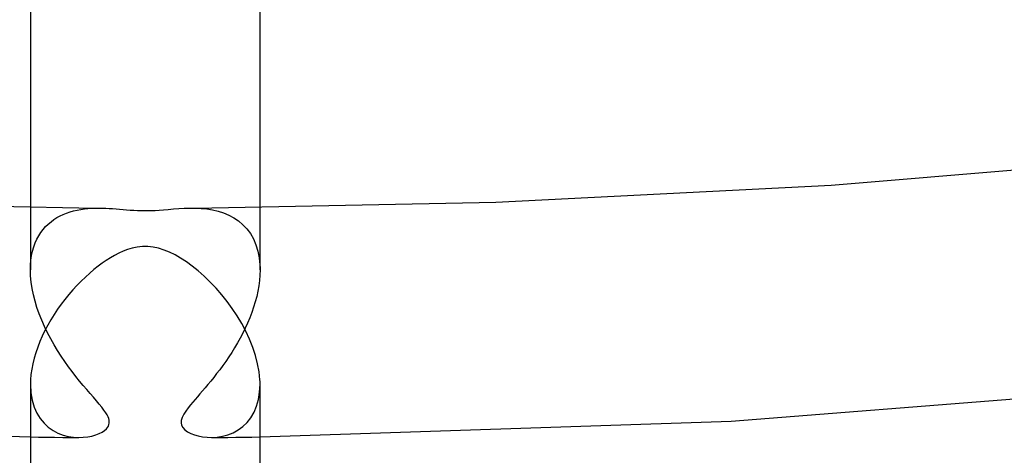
# Model space of a CAD drawing. Header units: millimetres. Extents: x -247 to 247, y -141 to 230.
# Tile 50 of 99: x -2.19 to 14.96, y 106.84 to 114.44. Entities that reach past the tile are written whole.
import ezdxf

# ---------------------------------------------------------------- set-up
doc = ezdxf.new("R2010")
doc.units = ezdxf.units.MM
doc.layers.add('HIDDEN', color=7, linetype='Continuous')
doc.layers.add('THICK', color=7, linetype='Continuous')

msp = doc.modelspace()

# ---------------------------------------------------------------- linework, layer by layer
at = {"layer": 'HIDDEN'}
for p, q in [((-2, 111.163), (-2, 110.076)), ((-1.308, 111.089), (-1.247, 111.106)), ((-1.247, 111.106), (-1.185, 111.12)), ((-1.185, 111.12), (-1.122, 111.132)), ((-1.122, 111.132), (-1.06, 111.141)), ((-1.06, 111.141), (-0.997, 111.147)), ((-0.997, 111.147), (-0.934, 111.151)), ((-0.934, 111.151), (-0.872, 111.154)), ((0.873, 111.154), (0.973, 111.149)), ((0.973, 111.149), (1.072, 111.139)), ((1.072, 111.139), (1.17, 111.123)), ((1.17, 111.123), (1.268, 111.1)), ((2, 110.076), (2, 111.163)), ((-1.64, 110.917), (-1.59, 110.955)), ((-1.59, 110.955), (-1.537, 110.988)), ((-1.537, 110.988), (-1.483, 111.018)), ((-1.483, 111.018), (-1.426, 111.045)), ((-1.426, 111.045), (-1.368, 111.068)), ((-1.368, 111.068), (-1.308, 111.089)), ((1.268, 111.1), (1.362, 111.07)), ((1.362, 111.07), (1.454, 111.032)), ((1.454, 111.032), (1.542, 110.985)), ((1.542, 110.985), (1.624, 110.93)), ((1.624, 110.93), (1.7, 110.865)), ((-1.816, 110.73), (-1.776, 110.783)), ((-1.776, 110.783), (-1.734, 110.832)), ((-1.734, 110.832), (-1.688, 110.876)), ((-1.688, 110.876), (-1.64, 110.917)), ((1.7, 110.865), (1.769, 110.792)), ((1.769, 110.792), (1.831, 110.709)), ((-1.915, 110.547), (-1.886, 110.612)), ((-1.886, 110.612), (-1.853, 110.673)), ((-1.853, 110.673), (-1.816, 110.73)), ((1.831, 110.709), (1.884, 110.616)), ((1.884, 110.616), (1.927, 110.515)), ((-1.962, 110.404), (-1.94, 110.478)), ((-1.94, 110.478), (-1.915, 110.547)), ((1.927, 110.515), (1.961, 110.406)), ((-1.998, 110.164), (-1.99, 110.247)), ((-1.99, 110.247), (-1.978, 110.328)), ((-1.978, 110.328), (-1.962, 110.404)), ((1.961, 110.406), (1.985, 110.289)), ((1.985, 110.289), (1.997, 110.164)), ((-2, 110.106), (-1.999, 110.12)), ((-2, 110.091), (-2, 110.106)), ((-2, 110.076), (-2, 110.091)), ((-1.997, 109.971), (-2, 110.076)), ((-1.999, 110.135), (-1.998, 110.149)), ((-1.999, 110.12), (-1.999, 110.135)), ((-1.998, 110.149), (-1.998, 110.164)), ((1.997, 110.164), (1.998, 110.149)), ((1.998, 110.149), (1.999, 110.135)), ((2, 110.076), (1.998, 109.986)), ((1.999, 110.135), (1.999, 110.12)), ((1.999, 110.12), (2, 110.106)), ((2, 110.106), (2, 110.091)), ((2, 110.091), (2, 110.076)), ((-1.987, 109.864), (-1.997, 109.971)), ((1.998, 109.986), (1.99, 109.895)), ((-1.97, 109.755), (-1.987, 109.864)), ((-1.948, 109.645), (-1.97, 109.755)), ((1.978, 109.802), (1.961, 109.708)), ((1.99, 109.895), (1.978, 109.802)), ((-1.919, 109.533), (-1.948, 109.645)), ((1.941, 109.614), (1.916, 109.52)), ((1.961, 109.708), (1.941, 109.614)), ((-1.885, 109.421), (-1.919, 109.533)), ((-1.846, 109.31), (-1.885, 109.421)), ((1.887, 109.427), (1.855, 109.334)), ((1.916, 109.52), (1.887, 109.427)), ((-1.802, 109.199), (-1.846, 109.31)), ((1.82, 109.242), (1.782, 109.151)), ((1.855, 109.334), (1.82, 109.242)), ((-1.754, 109.09), (-1.802, 109.199)), ((-1.702, 108.982), (-1.754, 109.09)), ((1.741, 109.062), (1.698, 108.974)), ((1.782, 109.151), (1.741, 109.062)), ((-1.646, 108.876), (-1.702, 108.982)), ((-1.587, 108.772), (-1.646, 108.876)), ((1.653, 108.888), (1.605, 108.803)), ((1.698, 108.974), (1.653, 108.888)), ((-1.527, 108.672), (-1.587, 108.772)), ((1.557, 108.72), (1.506, 108.639)), ((1.605, 108.803), (1.557, 108.72)), ((-1.464, 108.574), (-1.527, 108.672)), ((-1.4, 108.48), (-1.464, 108.574)), ((1.455, 108.56), (1.402, 108.483)), ((1.506, 108.639), (1.455, 108.56)), ((-1.335, 108.39), (-1.4, 108.48)), ((-1.271, 108.303), (-1.335, 108.39)), ((1.349, 108.408), (1.297, 108.337)), ((1.402, 108.483), (1.349, 108.408)), ((-1.206, 108.219), (-1.271, 108.303)), ((-1.142, 108.139), (-1.206, 108.219)), ((1.193, 108.202), (1.142, 108.139)), ((1.244, 108.268), (1.193, 108.202)), ((1.297, 108.337), (1.244, 108.268)), ((-2, 108.078), (-1.992, 107.936)), ((-1.079, 108.064), (-1.142, 108.139)), ((-1.019, 107.992), (-1.079, 108.064)), ((1.043, 108.021), (0.996, 107.966)), ((1.092, 108.078), (1.043, 108.021)), ((1.142, 108.139), (1.092, 108.078)), ((1.993, 107.943), (2, 108.078)), ((-1.992, 107.936), (-1.97, 107.804)), ((-0.96, 107.923), (-1.019, 107.992)), ((-0.903, 107.858), (-0.96, 107.923)), ((-0.85, 107.797), (-0.903, 107.858)), ((0.909, 107.864), (0.868, 107.817)), ((0.951, 107.914), (0.909, 107.864)), ((0.996, 107.966), (0.951, 107.914)), ((1.973, 107.816), (1.993, 107.943)), ((-1.97, 107.804), (-1.935, 107.685)), ((-1.935, 107.685), (-1.888, 107.578)), ((-0.801, 107.739), (-0.85, 107.797)), ((-0.757, 107.684), (-0.801, 107.739)), ((-0.718, 107.633), (-0.757, 107.684)), ((0.749, 107.674), (0.707, 107.617)), ((0.791, 107.726), (0.749, 107.674)), ((0.83, 107.773), (0.791, 107.726)), ((0.868, 107.817), (0.83, 107.773)), ((1.896, 107.594), (1.94, 107.7)), ((1.94, 107.7), (1.973, 107.816)), ((-1.888, 107.578), (-1.829, 107.484)), ((-0.687, 107.588), (-0.718, 107.633)), ((-0.664, 107.548), (-0.687, 107.588)), ((-0.647, 107.514), (-0.664, 107.548)), ((-0.635, 107.484), (-0.647, 107.514)), ((0.643, 107.504), (0.628, 107.454)), ((0.67, 107.56), (0.643, 107.504)), ((0.707, 107.617), (0.67, 107.56)), ((1.84, 107.499), (1.896, 107.594)), ((-1.829, 107.484), (-1.762, 107.403)), ((-1.762, 107.403), (-1.687, 107.334)), ((-1.687, 107.334), (-1.605, 107.277)), ((-0.676, 107.304), (-0.654, 107.33)), ((-0.654, 107.33), (-0.64, 107.355)), ((-0.64, 107.355), (-0.631, 107.379)), ((-0.628, 107.456), (-0.635, 107.484)), ((-0.631, 107.379), (-0.626, 107.403)), ((-0.625, 107.429), (-0.628, 107.456)), ((-0.626, 107.403), (-0.625, 107.429)), ((0.628, 107.454), (0.625, 107.409)), ((0.625, 107.409), (0.634, 107.368)), ((0.634, 107.368), (0.656, 107.328)), ((1.62, 107.286), (1.701, 107.345)), ((1.701, 107.345), (1.775, 107.416)), ((1.775, 107.416), (1.84, 107.499)), ((-2, 107.164), (-1.859, 107.162)), ((-1.859, 107.162), (-1.719, 107.161)), ((-1.719, 107.161), (-1.578, 107.159)), ((-1.605, 107.277), (-1.519, 107.232)), ((-1.578, 107.159), (-1.437, 107.158)), ((-1.519, 107.232), (-1.43, 107.198)), ((-1.437, 107.158), (-1.297, 107.157)), ((-1.43, 107.198), (-1.339, 107.175)), ((-1.339, 107.175), (-1.248, 107.161)), ((-1.248, 107.161), (-1.158, 107.156)), ((-1.158, 107.156), (-1.079, 107.159)), ((-1.079, 107.159), (-1.002, 107.167)), ((-1.002, 107.167), (-0.929, 107.181)), ((-0.929, 107.181), (-0.862, 107.2)), ((-0.862, 107.2), (-0.801, 107.223)), ((-0.801, 107.223), (-0.749, 107.25)), ((-0.749, 107.25), (-0.707, 107.277)), ((-0.707, 107.277), (-0.676, 107.304)), ((0.656, 107.328), (0.692, 107.29)), ((0.692, 107.29), (0.739, 107.255)), ((0.739, 107.255), (0.795, 107.226)), ((0.795, 107.226), (0.858, 107.201)), ((0.858, 107.201), (0.925, 107.182)), ((0.925, 107.182), (0.998, 107.168)), ((0.998, 107.168), (1.076, 107.159)), ((1.076, 107.159), (1.157, 107.156)), ((1.157, 107.156), (1.251, 107.161)), ((1.251, 107.161), (1.346, 107.176)), ((1.297, 107.157), (1.437, 107.158)), ((1.346, 107.176), (1.441, 107.202)), ((1.437, 107.158), (1.578, 107.159)), ((1.441, 107.202), (1.533, 107.238)), ((1.533, 107.238), (1.62, 107.286)), ((1.578, 107.159), (1.719, 107.161)), ((1.719, 107.161), (1.859, 107.162)), ((1.859, 107.162), (2, 107.164)), ((-1.297, 107.157), (-1.156, 107.156)), ((1.156, 107.156), (1.297, 107.157))]:
    msp.add_line(p, q, dxfattribs=at)
at = {"layer": 'THICK'}
for p, q in [((-2, 115.58), (-2, 111.163)), ((2, 111.163), (2, 115.58)), ((11.943, 111.555), (17.529, 112.024)), ((6.105, 111.257), (11.943, 111.555)), ((-6.26, 111.263), (-0.872, 111.154)), ((-0.872, 111.154), (-0.81, 111.154)), ((-0.81, 111.154), (-0.749, 111.154)), ((-0.749, 111.154), (-0.688, 111.152)), ((-0.688, 111.152), (-0.628, 111.149)), ((-0.628, 111.149), (-0.568, 111.145)), ((-0.568, 111.145), (-0.507, 111.14)), ((-0.507, 111.14), (-0.446, 111.135)), ((-0.446, 111.135), (-0.384, 111.13)), ((-0.384, 111.13), (-0.323, 111.125)), ((-0.323, 111.125), (-0.262, 111.121)), ((-0.262, 111.121), (-0.2, 111.116)), ((-0.2, 111.116), (-0.136, 111.113)), ((-0.136, 111.113), (-0.072, 111.111)), ((-0.072, 111.111), (-0.008, 111.11)), ((-0.008, 111.11), (0.054, 111.111)), ((0.054, 111.111), (0.114, 111.112)), ((0.114, 111.112), (0.174, 111.115)), ((0.174, 111.115), (0.241, 111.119)), ((0.241, 111.119), (0.316, 111.125)), ((0.316, 111.125), (0.402, 111.132)), ((0.402, 111.132), (0.494, 111.139)), ((0.494, 111.139), (0.587, 111.146)), ((0.587, 111.146), (0.681, 111.151)), ((0.681, 111.151), (0.776, 111.154)), ((0.776, 111.154), (0.871, 111.154)), ((0.871, 111.154), (6.105, 111.257)), ((-0.306, 110.432), (-0.385, 110.402)), ((-0.225, 110.456), (-0.306, 110.432)), ((-0.139, 110.474), (-0.225, 110.456)), ((-0.05, 110.484), (-0.139, 110.474)), ((0.043, 110.485), (-0.05, 110.484)), ((0.138, 110.474), (0.043, 110.485)), ((0.233, 110.454), (0.138, 110.474)), ((0.328, 110.424), (0.233, 110.454)), ((0.423, 110.385), (0.328, 110.424)), ((-0.607, 110.287), (-0.677, 110.243)), ((-0.536, 110.328), (-0.607, 110.287)), ((-0.462, 110.367), (-0.536, 110.328)), ((-0.385, 110.402), (-0.462, 110.367)), ((0.519, 110.338), (0.423, 110.385)), ((0.616, 110.282), (0.519, 110.338)), ((0.717, 110.216), (0.616, 110.282)), ((-0.894, 110.082), (-0.967, 110.02)), ((-0.821, 110.14), (-0.894, 110.082)), ((-0.749, 110.194), (-0.821, 110.14)), ((-0.677, 110.243), (-0.749, 110.194)), ((0.819, 110.142), (0.717, 110.216)), ((0.923, 110.058), (0.819, 110.142)), ((-1.041, 109.953), (-1.115, 109.882)), ((-0.967, 110.02), (-1.041, 109.953)), ((1.028, 109.965), (0.923, 110.058)), ((1.133, 109.864), (1.028, 109.965)), ((-1.188, 109.807), (-1.26, 109.728)), ((-1.115, 109.882), (-1.188, 109.807)), ((1.235, 109.757), (1.133, 109.864)), ((1.333, 109.644), (1.235, 109.757)), ((-1.398, 109.563), (-1.463, 109.478)), ((-1.33, 109.647), (-1.398, 109.563)), ((-1.26, 109.728), (-1.33, 109.647)), ((1.427, 109.526), (1.333, 109.644)), ((-1.526, 109.39), (-1.586, 109.3)), ((-1.463, 109.478), (-1.526, 109.39)), ((1.517, 109.403), (1.427, 109.526)), ((1.601, 109.275), (1.517, 109.403)), ((-1.586, 109.3), (-1.642, 109.208)), ((1.68, 109.143), (1.601, 109.275)), ((-1.696, 109.115), (-1.746, 109.02)), ((-1.642, 109.208), (-1.696, 109.115)), ((1.752, 109.007), (1.68, 109.143)), ((-1.792, 108.924), (-1.834, 108.828)), ((-1.746, 109.02), (-1.792, 108.924)), ((1.817, 108.869), (1.752, 109.007)), ((-1.872, 108.731), (-1.906, 108.634)), ((-1.834, 108.828), (-1.872, 108.731)), ((1.874, 108.727), (1.817, 108.869)), ((1.921, 108.584), (1.874, 108.727)), ((-1.934, 108.538), (-1.958, 108.441)), ((-1.906, 108.634), (-1.934, 108.538)), ((1.958, 108.442), (1.921, 108.584)), ((-1.958, 108.441), (-1.977, 108.346)), ((1.984, 108.302), (1.958, 108.442)), ((-1.99, 108.254), (-1.998, 108.163)), ((-1.977, 108.346), (-1.99, 108.254)), ((1.997, 108.163), (1.984, 108.302)), ((-1.999, 108.12), (-2, 108.106)), ((-2, 108.106), (-2, 108.092)), ((-2, 108.092), (-2, 108.078)), ((-2, 108.078), (-2, 103.662)), ((-1.998, 108.149), (-1.999, 108.135)), ((-1.999, 108.135), (-1.999, 108.12)), ((-1.998, 108.163), (-1.998, 108.149)), ((1.998, 108.149), (1.997, 108.163)), ((1.999, 108.135), (1.998, 108.149)), ((1.999, 108.12), (1.999, 108.135)), ((2, 108.106), (1.999, 108.12)), ((2, 108.092), (2, 108.106)), ((2, 108.078), (2, 108.092)), ((2, 103.662), (2, 108.078)), ((10.205, 107.44), (18.313, 108.083)), ((-10.205, 107.44), (-2, 107.164)), ((2, 107.164), (10.205, 107.44))]:
    msp.add_line(p, q, dxfattribs=at)

doc.saveas('drawing.dxf')
